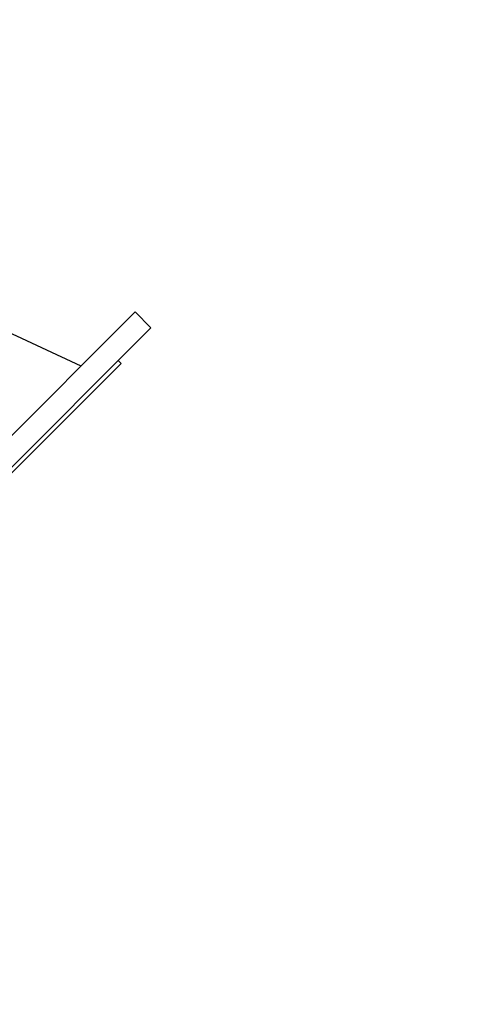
# Model space of a CAD drawing. Header units: inches. Extents: x 0 to 29700, y -16 to 21000.
# Tile 190 of 256: x 15987 to 16335, y 15548 to 16292. Entities that reach past the tile are written whole.
import ezdxf

# ---------------------------------------------------------------- set-up
doc = ezdxf.new("R2010")
doc.units = ezdxf.units.IN
doc.layers.add('1', color=7, linetype='Continuous', true_color=0xffffff)
doc.layers.add('254', color=7, linetype='Continuous', true_color=0xffffff)
doc.styles.add('latin_extended', font='simplex.shx')
doc.dimstyles.get("Standard").update_dxf_attribs({"dimtxt": 0.18, "dimasz": 0.18, "dimexe": 0.18, "dimexo": 0.0625, "dimgap": 0.09, "dimtad": 0, "dimtih": 1, "dimtoh": 1, "dimdec": 4, "dimzin": 0, "dimdsep": 46, "dimtxsty": 'Standard', "dimcen": 0.09, "dimadec": 0, "dimazin": 0, "dimtfac": 1, "dimtdec": 4, "dimtofl": 0, "dimtmove": 0, "dimatfit": 3, "dimfxl": 1, "dimtolj": 1, "dimtzin": 0, "dimarcsym": 0})

# ---------------------------------------------------------------- blocks, each defined once
blk = doc.blocks.new('_U1')
at = {"layer": '254', "color": 3, "linetype": 'Continuous', "lineweight": 13, "transparency": 16777216}
for p, q in [((14740.56, 16443.49), (17260.56, 16443.49)), ((17210.56, 16268.49), (17210.56, 14748.49)), ((15840.56, 14573.49), (17260.56, 14573.49))]:
    blk.add_line(p, q, dxfattribs=at)
at = {"layer": '254', "color": 3, "transparency": 16777216}
for points in [[(17239.72, 16268.49), (17181.39, 16268.49), (17210.56, 16443.49)], [(17181.39, 14748.49), (17239.72, 14748.49), (17210.56, 14573.49)]]:
    blk.add_solid(points, dxfattribs=at)
at = {"layer": 'Defpoints', "color": 0, "transparency": 16777216}
for p in [(14690.56, 16443.49), (15790.56, 14573.49), (17210.56, 14573.49)]:
    blk.add_point(p, dxfattribs=at)
at = {"layer": '254', "color": 2, "lineweight": 13, "transparency": 16777216, "insert": (16948.06, 15216.83), "char_height": 175, "attachment_point": 1, "rotation": 90, "style": 'latin_extended'}
blk.add_mtext('\\A1;1870', dxfattribs=at)

msp = doc.modelspace()

# ---------------------------------------------------------------- linework, layer by layer
at = {"layer": '1', "color": 2, "linetype": 'Continuous', "lineweight": 25}
for p, q in [((16074.806, 16071.024), (15898.03, 15894.247)), ((16033.877, 16030.095), (15956.72, 16066.074)), ((16086.827, 16059.003), (16074.806, 16071.024)), ((16086.827, 16059.003), (15910.05, 15882.227)), ((16064.2, 16032.133), (15936.921, 15904.854)), ((16064.2, 16032.133), (16062.078, 16034.255))]:
    msp.add_line(p, q, dxfattribs=at)

# ---------------------------------------------------------------- dimensions: what is measured, and where the dimension line sits
at = {"layer": '254', "color": 2, "linetype": 'Continuous', "lineweight": 13}
dim = msp.add_linear_dim(base=(17210.556, 14573.494), p1=(14690.56, 16443.494), p2=(15790.556, 14573.494), angle=90, dimstyle='Standard', override={"dimscale": 50, "dimtxt": 3.5, "dimasz": 3.5, "dimexe": 1, "dimexo": 1, "dimgap": 1.75, "dimtad": 1, "dimtih": 0, "dimtoh": 0, "dimdec": 0, "dimlfac": 1, "dimzin": 8, "dimdsep": 46, "dimlunit": 2, "dimtxsty": 'latin_extended', "dimsah": 1, "dimse1": 0, "dimse2": 0, "dimsd1": 0, "dimsd2": 0, "dimclrd": 3, "dimclre": 3, "dimclrt": 2, "dimtol": 0, "dimtm": -0.1, "dimtfac": 0.714286, "dimtdec": 3, "dimtofl": 1, "dimtmove": 0, "dimtzin": 8, "dimlwd": 13, "dimlwe": 13}, dxfattribs=at)
dim.commit()
dim.dimension.update_dxf_attribs({"geometry": '_U1', "text_midpoint": (17210.556, 15508.494), "dimtype": 160})

doc.saveas('drawing.dxf')
